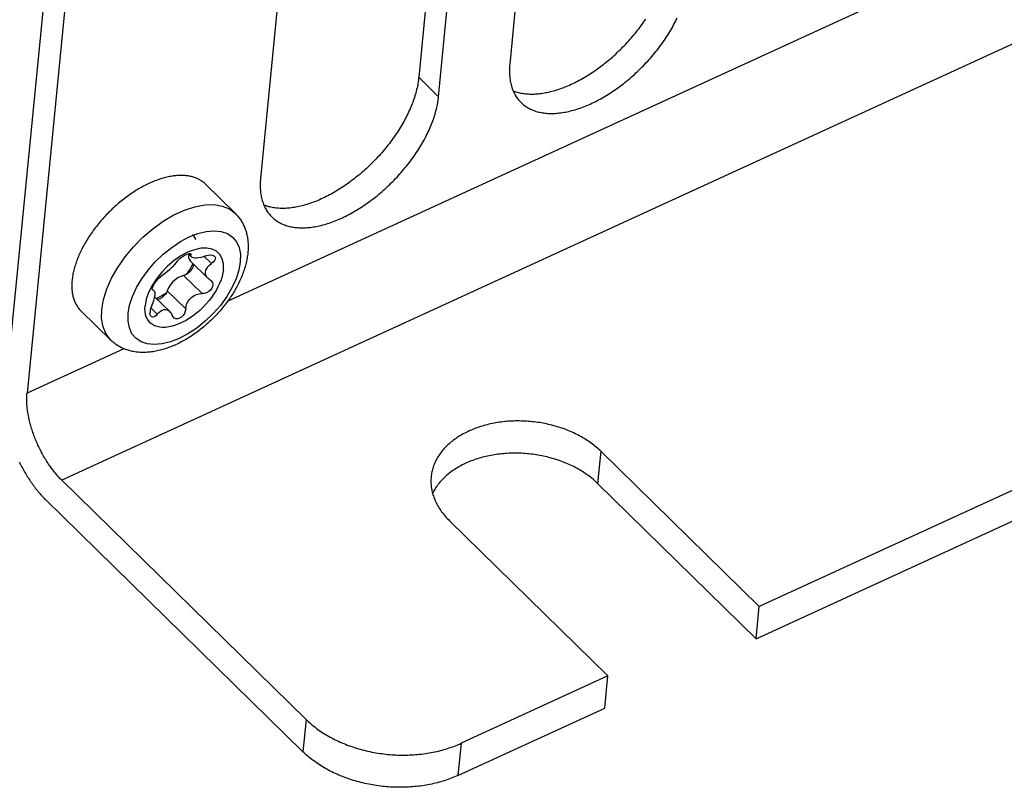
# Model space of a CAD drawing. Extents: x 0 to 594, y 0 to 420.
# Tile 43 of 105: x 519.74 to 524.17, y 102.98 to 106.43. Entities that reach past the tile are written whole.
import ezdxf

# ---------------------------------------------------------------- set-up
doc = ezdxf.new("R2010")
doc.units = 0
doc.header["$LTSCALE"] = 32.67
doc.layers.get('0').update_dxf_attribs({"linetype": 'CONTINUOUS'})
doc.layers.add('ROUNDS', color=7, linetype='CONTINUOUS')

msp = doc.modelspace()

# ---------------------------------------------------------------- linework, layer by layer
at = {"color": 7, "linetype": 'CONTINUOUS'}
for p, q in [((522.3987, 110.8737), (521.9452, 106.2342)), ((521.9891, 110.8139), (521.5356, 106.1744)), ((521.6248, 106.0871), (522.0782, 110.7265)), ((521.277, 110.3587), (520.8236, 105.7192)), ((528.1581, 106.1288), (523.0679, 103.7918)), ((523.0537, 103.6468), (528.2543, 106.0345)), ((520.7094, 105.5623), (520.5757, 105.6933)), ((520.4982, 105.3799), (520.513, 105.3654)), ((520.5001, 105.3781), (520.499, 105.3727)), ((520.5061, 105.3486), (520.5865, 105.2698)), ((520.5202, 105.3348), (520.5205, 105.3279)), ((520.5956, 105.2629), (520.6009, 105.2589)), ((520.3361, 105.2209), (520.344, 105.2132)), ((520.3398, 105.2153), (520.3376, 105.2163)), ((520.3469, 105.1867), (520.4146, 105.1204)), ((520.1494, 104.9909), (520.0157, 105.122)), ((523.0679, 103.7918), (522.3548, 104.4907)), ((523.0537, 103.6468), (522.3407, 104.3457)), ((522.3869, 103.4791), (521.6738, 104.178)), ((523.0537, 103.6468), (523.0679, 103.7918)), ((522.3727, 103.3341), (522.3869, 103.4791))]:
    msp.add_line(p, q, dxfattribs=at)
at = {"color": 9, "linetype": 'CONTINUOUS'}
for p, q in [((521.6248, 106.0871), (521.5356, 106.1744)), ((520.504, 105.3807), (520.5103, 105.3745)), ((520.5702, 105.3679), (520.6027, 105.336)), ((520.4773, 105.2818), (520.5601, 105.2006)), ((520.3367, 105.2183), (520.3398, 105.2153)), ((520.4038, 105.2131), (520.4866, 105.1319)), ((520.3302, 105.136), (520.3587, 105.1081)), ((522.3548, 104.4907), (522.3407, 104.3457))]:
    msp.add_line(p, q, dxfattribs=at)
at = {"color": 7, "linetype": 'CONTINUOUS'}
for points in [[(521.9602, 106.1139), (521.963, 106.1128), (521.9681, 106.111), (521.9732, 106.1092), (521.9785, 106.1076), (521.9838, 106.1062), (521.9893, 106.1049), (521.9948, 106.1037), (522.0004, 106.1026), (522.0061, 106.1017), (522.0119, 106.1009), (522.0178, 106.1003), (522.0237, 106.0998), (522.0297, 106.0994), (522.0358, 106.0991), (522.042, 106.099), (522.0483, 106.0991), (522.0546, 106.0992), (522.061, 106.0995), (522.0674, 106.1), (522.0739, 106.1005), (522.0805, 106.1012), (522.0871, 106.1021), (522.0938, 106.1031), (522.1006, 106.1042), (522.1074, 106.1054), (522.1142, 106.1068), (522.1211, 106.1083), (522.128, 106.1099), (522.135, 106.1117), (522.142, 106.1136), (522.1491, 106.1156), (522.1562, 106.1178), (522.1633, 106.1201), (522.1705, 106.1225), (522.1777, 106.1251), (522.1849, 106.1278), (522.1921, 106.1306), (522.1994, 106.1335), (522.2067, 106.1366), (522.214, 106.1397), (522.2213, 106.143), (522.2286, 106.1464), (522.2359, 106.15), (522.2433, 106.1536), (522.2506, 106.1574), (522.258, 106.1613), (522.2653, 106.1653), (522.2726, 106.1694), (522.28, 106.1737), (522.2873, 106.178), (522.2946, 106.1825), (522.3019, 106.187), (522.3092, 106.1917), (522.3165, 106.1965), (522.3237, 106.2013), (522.331, 106.2063), (522.3382, 106.2114), (522.3454, 106.2166), (522.3525, 106.2218), (522.3596, 106.2272), (522.3667, 106.2326), (522.3738, 106.2382), (522.3808, 106.2438), (522.3877, 106.2496), (522.3947, 106.2554), (522.4015, 106.2613), (522.4084, 106.2672), (522.4151, 106.2733), (522.4219, 106.2794), (522.4285, 106.2856), (522.4351, 106.2919), (522.4417, 106.2983), (522.4482, 106.3047), (522.4546, 106.3112), (522.461, 106.3177), (522.4673, 106.3243), (522.4735, 106.331), (522.4796, 106.3377), (522.4857, 106.3445), (522.4917, 106.3514), (522.4976, 106.3583), (522.5035, 106.3652), (522.5092, 106.3722), (522.5149, 106.3792), (522.5205, 106.3863), (522.526, 106.3934), (522.5314, 106.4006), (522.5367, 106.4078), (522.5419, 106.415), (522.5471, 106.4223), (522.5521, 106.4295), (522.557, 106.4368)], [(521.9958, 106.061), (521.9994, 106.0577), (522.0033, 106.0542), (522.0073, 106.0509), (522.0114, 106.0477), (522.0157, 106.0446), (522.0201, 106.0416), (522.0246, 106.0388), (522.0292, 106.0361), (522.0339, 106.0336), (522.0387, 106.0312), (522.0437, 106.0289), (522.0487, 106.0268), (522.0539, 106.0248), (522.0591, 106.0229), (522.0645, 106.0212), (522.0699, 106.0196), (522.0755, 106.0182), (522.0811, 106.0169), (522.0869, 106.0158), (522.0927, 106.0147), (522.0986, 106.0139), (522.1046, 106.0132), (522.1107, 106.0126), (522.1169, 106.0121), (522.1232, 106.0118), (522.1295, 106.0117), (522.1359, 106.0117), (522.1424, 106.0118), (522.149, 106.0121), (522.1556, 106.0125), (522.1623, 106.0131), (522.1691, 106.0138), (522.1759, 106.0147), (522.1828, 106.0157), (522.1897, 106.0168), (522.1967, 106.0181), (522.2038, 106.0195), (522.2109, 106.0211), (522.218, 106.0228), (522.2252, 106.0246), (522.2325, 106.0266), (522.2398, 106.0287), (522.2471, 106.031), (522.2544, 106.0334), (522.2618, 106.0359), (522.2692, 106.0386), (522.2767, 106.0414), (522.2841, 106.0444), (522.2916, 106.0474), (522.2991, 106.0506), (522.3066, 106.054), (522.3142, 106.0574), (522.3217, 106.061), (522.3293, 106.0647), (522.3368, 106.0686), (522.3444, 106.0725), (522.352, 106.0766), (522.3595, 106.0808), (522.3671, 106.0851), (522.3746, 106.0896), (522.3822, 106.0941), (522.3897, 106.0988), (522.3972, 106.1036), (522.4047, 106.1085), (522.4122, 106.1135), (522.4196, 106.1186), (522.4271, 106.1238), (522.4345, 106.1292), (522.4418, 106.1346), (522.4491, 106.1401), (522.4564, 106.1457), (522.4637, 106.1515), (522.4709, 106.1573), (522.4781, 106.1632), (522.4852, 106.1692), (522.4923, 106.1753), (522.4993, 106.1815), (522.5062, 106.1877), (522.5132, 106.1941), (522.52, 106.2005), (522.5268, 106.207), (522.5335, 106.2135), (522.5402, 106.2202), (522.5468, 106.2269), (522.5533, 106.2337), (522.5597, 106.2405), (522.5661, 106.2474), (522.5724, 106.2544), (522.5786, 106.2614), (522.5847, 106.2685), (522.5908, 106.2756), (522.5967, 106.2828), (522.6026, 106.2901), (522.6084, 106.2973), (522.614, 106.3047), (522.6196, 106.312), (522.6251, 106.3194), (522.6305, 106.3269), (522.6358, 106.3343), (522.641, 106.3418), (522.6461, 106.3494), (522.6511, 106.3569), (522.6559, 106.3645), (522.6607, 106.3721), (522.6654, 106.3797), (522.6699, 106.3873), (522.6743, 106.3949), (522.6786, 106.4025), (522.6828, 106.4102), (522.6869, 106.4178), (522.6908, 106.4255), (522.6946, 106.4331), (522.6984, 106.4408)], [(521.9452, 106.2342), (521.9446, 106.2274), (521.9442, 106.2207), (521.9439, 106.2141), (521.9437, 106.2075), (521.9437, 106.201), (521.9438, 106.1946), (521.9441, 106.1882), (521.9445, 106.1819), (521.945, 106.1758), (521.9457, 106.1697), (521.9465, 106.1637), (521.9475, 106.1577), (521.9486, 106.1519), (521.9498, 106.1462), (521.9512, 106.1406), (521.9527, 106.135), (521.9544, 106.1296), (521.9562, 106.1242), (521.9582, 106.119), (521.9602, 106.1139), (521.9625, 106.1089), (521.9648, 106.104), (521.9673, 106.0992), (521.9699, 106.0945), (521.9727, 106.0899), (521.9756, 106.0855), (521.9786, 106.0811), (521.9817, 106.0769), (521.985, 106.0728), (521.9884, 106.0689), (521.9919, 106.065), (521.9958, 106.061)], [(521.5356, 106.1744), (521.5349, 106.1677), (521.5341, 106.161), (521.5331, 106.1542), (521.532, 106.1474), (521.5307, 106.1405), (521.5293, 106.1335), (521.5278, 106.1265), (521.5261, 106.1195), (521.5244, 106.1124), (521.5224, 106.1052), (521.5204, 106.0981), (521.5182, 106.0908), (521.5159, 106.0836), (521.5135, 106.0763), (521.5109, 106.069), (521.5083, 106.0617), (521.5054, 106.0544), (521.5025, 106.047), (521.4994, 106.0396), (521.4963, 106.0322), (521.493, 106.0248), (521.4895, 106.0173), (521.486, 106.0099), (521.4823, 106.0024), (521.4786, 105.995), (521.4747, 105.9875), (521.4707, 105.9801), (521.4665, 105.9726), (521.4623, 105.9652), (521.458, 105.9577), (521.4535, 105.9503), (521.449, 105.9429), (521.4443, 105.9355), (521.4395, 105.9281), (521.4347, 105.9208), (521.4297, 105.9134), (521.4246, 105.9061), (521.4194, 105.8988), (521.4142, 105.8916), (521.4088, 105.8844), (521.4034, 105.8772), (521.3978, 105.8701), (521.3922, 105.863), (521.3865, 105.8559), (521.3807, 105.8489), (521.3748, 105.8419), (521.3689, 105.835), (521.3628, 105.8281), (521.3567, 105.8213), (521.3505, 105.8146), (521.3442, 105.8079), (521.3379, 105.8013), (521.3315, 105.7947), (521.325, 105.7882), (521.3185, 105.7818), (521.3119, 105.7754), (521.3053, 105.7691), (521.2985, 105.7629), (521.2918, 105.7568), (521.285, 105.7507), (521.2781, 105.7447), (521.2712, 105.7388), (521.2642, 105.733), (521.2572, 105.7273), (521.2501, 105.7217), (521.2431, 105.7161), (521.2359, 105.7107), (521.2288, 105.7053), (521.2216, 105.7), (521.2144, 105.6949), (521.2071, 105.6898), (521.1999, 105.6848), (521.1926, 105.68), (521.1853, 105.6752), (521.1779, 105.6706), (521.1706, 105.666), (521.1632, 105.6616), (521.1559, 105.6573), (521.1485, 105.653), (521.1411, 105.6489), (521.1337, 105.645), (521.1264, 105.6411), (521.119, 105.6373), (521.1116, 105.6337), (521.1043, 105.6302), (521.0969, 105.6268), (521.0896, 105.6235), (521.0823, 105.6204), (521.075, 105.6174), (521.0677, 105.6145), (521.0604, 105.6117), (521.0532, 105.6091), (521.046, 105.6066), (521.0388, 105.6042), (521.0316, 105.6019), (521.0245, 105.5998), (521.0175, 105.5978), (521.0104, 105.596), (521.0034, 105.5942), (520.9965, 105.5926), (520.9896, 105.5912), (520.9827, 105.5899), (520.9759, 105.5887), (520.9692, 105.5876), (520.9625, 105.5867), (520.9559, 105.5859), (520.9493, 105.5853), (520.9428, 105.5848), (520.9363, 105.5844), (520.9299, 105.5842), (520.9236, 105.5841), (520.9174, 105.5841), (520.9112, 105.5843), (520.9051, 105.5846), (520.8991, 105.585), (520.8932, 105.5856), (520.8873, 105.5863), (520.8816, 105.5872), (520.8759, 105.5882), (520.8703, 105.5893), (520.8648, 105.5906), (520.8594, 105.592), (520.854, 105.5935), (520.8488, 105.5951), (520.8437, 105.5969), (520.8386, 105.5989), (520.8386, 105.5989)], [(520.8742, 105.5461), (520.8777, 105.5427), (520.8816, 105.5392), (520.8856, 105.5359), (520.8898, 105.5327), (520.8941, 105.5296), (520.8984, 105.5267), (520.9029, 105.5238), (520.9075, 105.5212), (520.9123, 105.5186), (520.9171, 105.5162), (520.922, 105.5139), (520.9271, 105.5118), (520.9322, 105.5098), (520.9375, 105.5079), (520.9428, 105.5062), (520.9483, 105.5047), (520.9538, 105.5032), (520.9595, 105.5019), (520.9652, 105.5008), (520.9711, 105.4998), (520.977, 105.4989), (520.983, 105.4982), (520.9891, 105.4976), (520.9953, 105.4972), (521.0015, 105.4969), (521.0079, 105.4967), (521.0143, 105.4967), (521.0208, 105.4968), (521.0273, 105.4971), (521.034, 105.4976), (521.0407, 105.4981), (521.0474, 105.4988), (521.0543, 105.4997), (521.0611, 105.5007), (521.0681, 105.5018), (521.0751, 105.5031), (521.0821, 105.5045), (521.0892, 105.5061), (521.0964, 105.5078), (521.1036, 105.5097), (521.1108, 105.5116), (521.1181, 105.5138), (521.1254, 105.516), (521.1328, 105.5184), (521.1402, 105.521), (521.1476, 105.5236), (521.155, 105.5264), (521.1625, 105.5294), (521.17, 105.5324), (521.1775, 105.5356), (521.185, 105.539), (521.1925, 105.5424), (521.2001, 105.546), (521.2076, 105.5497), (521.2152, 105.5536), (521.2227, 105.5575), (521.2303, 105.5616), (521.2379, 105.5658), (521.2454, 105.5702), (521.253, 105.5746), (521.2605, 105.5792), (521.2681, 105.5838), (521.2756, 105.5886), (521.2831, 105.5935), (521.2905, 105.5985), (521.298, 105.6036), (521.3054, 105.6089), (521.3128, 105.6142), (521.3202, 105.6196), (521.3275, 105.6251), (521.3348, 105.6308), (521.342, 105.6365), (521.3492, 105.6423), (521.3564, 105.6482), (521.3635, 105.6542), (521.3706, 105.6603), (521.3776, 105.6665), (521.3846, 105.6727), (521.3915, 105.6791), (521.3984, 105.6855), (521.4051, 105.692), (521.4119, 105.6986), (521.4185, 105.7052), (521.4251, 105.7119), (521.4316, 105.7187), (521.4381, 105.7255), (521.4444, 105.7325), (521.4507, 105.7394), (521.4569, 105.7464), (521.4631, 105.7535), (521.4691, 105.7607), (521.4751, 105.7679), (521.4809, 105.7751), (521.4867, 105.7824), (521.4924, 105.7897), (521.498, 105.797), (521.5035, 105.8044), (521.5089, 105.8119), (521.5142, 105.8193), (521.5194, 105.8268), (521.5244, 105.8344), (521.5294, 105.8419), (521.5343, 105.8495), (521.539, 105.8571), (521.5437, 105.8647), (521.5482, 105.8723), (521.5527, 105.8799), (521.557, 105.8876), (521.5612, 105.8952), (521.5652, 105.9029), (521.5692, 105.9105), (521.573, 105.9181), (521.5767, 105.9258), (521.5803, 105.9334), (521.5837, 105.941), (521.5871, 105.9486), (521.5902, 105.9562), (521.5933, 105.9638), (521.5963, 105.9713), (521.5991, 105.9789), (521.6017, 105.9864), (521.6043, 105.9938), (521.6067, 106.0013), (521.6089, 106.0087), (521.6111, 106.016), (521.6131, 106.0234), (521.6149, 106.0306), (521.6166, 106.0379), (521.6182, 106.0451), (521.6197, 106.0522), (521.621, 106.0593), (521.6221, 106.0663), (521.6231, 106.0733), (521.624, 106.0802), (521.6248, 106.0871)], [(520.5757, 105.6933), (520.5742, 105.6948), (520.571, 105.6977), (520.5678, 105.7004), (520.5644, 105.7031), (520.561, 105.7056), (520.5575, 105.7081), (520.5538, 105.7104), (520.5501, 105.7126), (520.5463, 105.7147), (520.5424, 105.7167), (520.5384, 105.7186), (520.5343, 105.7204), (520.5301, 105.722), (520.5258, 105.7235), (520.5215, 105.725), (520.5171, 105.7263), (520.5125, 105.7274), (520.508, 105.7285), (520.5033, 105.7295), (520.4985, 105.7303), (520.4937, 105.731), (520.4888, 105.7316), (520.4839, 105.7321), (520.4788, 105.7324), (520.4737, 105.7327), (520.4686, 105.7328), (520.4633, 105.7328), (520.458, 105.7327), (520.4527, 105.7324), (520.4473, 105.7321), (520.4418, 105.7316), (520.4363, 105.731), (520.4307, 105.7303), (520.4251, 105.7294), (520.4194, 105.7285), (520.4137, 105.7274), (520.408, 105.7262), (520.4022, 105.7249), (520.3963, 105.7235), (520.3905, 105.722), (520.3846, 105.7203), (520.3786, 105.7185), (520.3727, 105.7167), (520.3667, 105.7147), (520.3606, 105.7126), (520.3546, 105.7103), (520.3485, 105.708), (520.3424, 105.7056), (520.3363, 105.703), (520.3302, 105.7004), (520.3241, 105.6976), (520.3179, 105.6947), (520.3118, 105.6918), (520.3056, 105.6887), (520.2995, 105.6855), (520.2933, 105.6822), (520.2871, 105.6788), (520.281, 105.6753), (520.2748, 105.6717), (520.2687, 105.6681), (520.2625, 105.6643), (520.2564, 105.6604), (520.2503, 105.6564), (520.2442, 105.6524), (520.2381, 105.6482), (520.2321, 105.644), (520.2261, 105.6397), (520.2201, 105.6353), (520.2141, 105.6308), (520.2081, 105.6262), (520.2022, 105.6216), (520.1963, 105.6168), (520.1905, 105.612), (520.1847, 105.6072), (520.1789, 105.6022), (520.1732, 105.5972), (520.1675, 105.5921), (520.1619, 105.5869), (520.1563, 105.5817), (520.1508, 105.5764), (520.1453, 105.571), (520.1399, 105.5656), (520.1345, 105.5602), (520.1292, 105.5546), (520.124, 105.549), (520.1188, 105.5434), (520.1137, 105.5377), (520.1087, 105.532), (520.1037, 105.5262), (520.0988, 105.5204), (520.0939, 105.5145), (520.0892, 105.5086), (520.0845, 105.5027), (520.0799, 105.4967), (520.0753, 105.4907), (520.0709, 105.4847), (520.0665, 105.4786), (520.0622, 105.4725), (520.058, 105.4664), (520.0539, 105.4603), (520.0499, 105.4541), (520.046, 105.4479), (520.0421, 105.4417), (520.0384, 105.4355), (520.0347, 105.4293), (520.0312, 105.4231), (520.0277, 105.4169), (520.0244, 105.4107), (520.0211, 105.4044), (520.018, 105.3982), (520.0149, 105.392), (520.0119, 105.3858), (520.0091, 105.3796), (520.0063, 105.3734), (520.0037, 105.3672), (520.0012, 105.361), (519.9987, 105.3548), (519.9964, 105.3487), (519.9942, 105.3426), (519.9921, 105.3365), (519.9901, 105.3304), (519.9883, 105.3244), (519.9865, 105.3184), (519.9849, 105.3124), (519.9833, 105.3065), (519.9819, 105.3006), (519.9806, 105.2947), (519.9794, 105.2889), (519.9784, 105.2831), (519.9774, 105.2774), (519.9766, 105.2717), (519.9759, 105.2661), (519.9753, 105.2605)], [(520.8236, 105.7192), (520.823, 105.7124), (520.8225, 105.7057), (520.8222, 105.6991), (520.8221, 105.6925), (520.822, 105.686), (520.8221, 105.6796), (520.8224, 105.6732), (520.8228, 105.667), (520.8233, 105.6608), (520.824, 105.6547), (520.8249, 105.6487), (520.8258, 105.6428), (520.8269, 105.6369), (520.8282, 105.6312), (520.8296, 105.6256), (520.8311, 105.62), (520.8328, 105.6146), (520.8346, 105.6093), (520.8365, 105.604), (520.8386, 105.5989), (520.8408, 105.5939), (520.8432, 105.589), (520.8456, 105.5842), (520.8483, 105.5795), (520.851, 105.5749), (520.8539, 105.5705), (520.8569, 105.5662), (520.8601, 105.5619), (520.8634, 105.5578), (520.8668, 105.5539), (520.8703, 105.55), (520.8742, 105.5461)], [(520.7094, 105.5623), (520.7127, 105.559), (520.7159, 105.5556), (520.719, 105.5521), (520.722, 105.5486), (520.725, 105.545), (520.7278, 105.5412), (520.7306, 105.5375), (520.7333, 105.5336), (520.7359, 105.5296), (520.7384, 105.5255), (520.7408, 105.5214), (520.7431, 105.5172), (520.7453, 105.5129), (520.7475, 105.5085), (520.7495, 105.504), (520.7515, 105.4994), (520.7533, 105.4948), (520.755, 105.49), (520.7567, 105.4852), (520.7582, 105.4803), (520.7597, 105.4753), (520.761, 105.4702), (520.7622, 105.465), (520.7633, 105.4597), (520.7643, 105.4544), (520.7652, 105.4489), (520.7659, 105.4434), (520.7665, 105.4378), (520.767, 105.4321), (520.7674, 105.4264), (520.7677, 105.4205), (520.7678, 105.4146), (520.7678, 105.4087), (520.7676, 105.4026), (520.7673, 105.3965), (520.7669, 105.3904), (520.7664, 105.3842)], [(520.5172, 105.4671), (520.5208, 105.4632), (520.5315, 105.4456), (520.5317, 105.4447)], [(520.7664, 105.3842), (520.7657, 105.378), (520.7649, 105.3717), (520.764, 105.3654), (520.7629, 105.359), (520.7617, 105.3526), (520.7604, 105.3462), (520.7589, 105.3398), (520.7573, 105.3333), (520.7556, 105.3268), (520.7538, 105.3204), (520.7518, 105.3139), (520.7497, 105.3074), (520.7475, 105.3009), (520.7452, 105.2945), (520.7428, 105.288), (520.7402, 105.2816), (520.7376, 105.2751), (520.7348, 105.2687), (520.732, 105.2623), (520.729, 105.2559), (520.726, 105.2496), (520.7228, 105.2432), (520.7196, 105.2369), (520.7162, 105.2306), (520.7128, 105.2244), (520.7092, 105.2181), (520.7056, 105.2119), (520.7019, 105.2058), (520.6981, 105.1996), (520.6942, 105.1935), (520.6902, 105.1875), (520.6862, 105.1814), (520.682, 105.1754), (520.6778, 105.1695), (520.6735, 105.1636), (520.6691, 105.1577), (520.6647, 105.1519), (520.6602, 105.1461), (520.6556, 105.1404), (520.6509, 105.1347), (520.6462, 105.1291), (520.6414, 105.1235), (520.6366, 105.1179), (520.6316, 105.1125), (520.6266, 105.107), (520.6216, 105.1017), (520.6165, 105.0964), (520.6113, 105.0911), (520.6061, 105.0859), (520.6008, 105.0808), (520.5954, 105.0757), (520.59, 105.0707), (520.5846, 105.0658), (520.5791, 105.0609), (520.5735, 105.0561), (520.5679, 105.0513), (520.5623, 105.0467), (520.5566, 105.0421), (520.5508, 105.0375), (520.5451, 105.0331), (520.5392, 105.0287), (520.5334, 105.0244), (520.5275, 105.0202), (520.5215, 105.0161), (520.5155, 105.012), (520.5095, 105.0081), (520.5035, 105.0042), (520.4974, 105.0004), (520.4912, 104.9967), (520.4851, 104.9931), (520.4789, 104.9895), (520.4727, 104.9861), (520.4665, 104.9828), (520.4602, 104.9795), (520.454, 104.9764), (520.4477, 104.9734), (520.4414, 104.9704), (520.435, 104.9676), (520.4287, 104.9649), (520.4223, 104.9623), (520.4159, 104.9598), (520.4095, 104.9574), (520.4032, 104.9551), (520.3968, 104.9529), (520.3904, 104.9509), (520.384, 104.949), (520.3776, 104.9472), (520.3713, 104.9455), (520.3649, 104.9439), (520.3586, 104.9425), (520.3523, 104.9412), (520.346, 104.9401), (520.3397, 104.939), (520.3335, 104.9381), (520.3273, 104.9374), (520.3212, 104.9367), (520.3151, 104.9362), (520.3091, 104.9359), (520.3031, 104.9356), (520.2972, 104.9355), (520.2914, 104.9356), (520.2856, 104.9357), (520.2799, 104.936), (520.2743, 104.9364), (520.2687, 104.9369), (520.2633, 104.9376), (520.2579, 104.9383), (520.2525, 104.9392), (520.2473, 104.9402), (520.2421, 104.9413), (520.2371, 104.9425), (520.2321, 104.9439), (520.2272, 104.9453), (520.2223, 104.9468), (520.2176, 104.9485), (520.2129, 104.9502), (520.2083, 104.9521), (520.2038, 104.954), (520.1994, 104.9561), (520.1951, 104.9582), (520.1908, 104.9604), (520.1867, 104.9628), (520.1826, 104.9652), (520.1786, 104.9677), (520.1747, 104.9703), (520.1708, 104.973), (520.1671, 104.9757), (520.1634, 104.9786), (520.1598, 104.9816), (520.1562, 104.9846), (520.1528, 104.9877), (520.1494, 104.9909)], [(520.6562, 105.308), (520.6562, 105.3345), (520.6509, 105.3577), (520.6404, 105.3769), (520.625, 105.3916), (520.6052, 105.4013), (520.5814, 105.4057), (520.5546, 105.4046), (520.5256, 105.3981), (520.4953, 105.3865), (520.4646, 105.37), (520.4343, 105.3493), (520.4054, 105.3248), (520.3787, 105.2974), (520.355, 105.2677), (520.3353, 105.2371), (520.3198, 105.2059), (520.3091, 105.1752), (520.3037, 105.1462)], [(520.4488, 105.3463), (520.4548, 105.3531), (520.4623, 105.36), (520.4706, 105.3663), (520.4795, 105.372), (520.4882, 105.3765), (520.496, 105.3795), (520.5025, 105.3808), (520.5072, 105.3804), (520.5092, 105.3793)], [(520.5092, 105.3793), (520.5099, 105.3783), (520.5103, 105.3745)], [(520.4488, 105.3463), (520.4428, 105.3387), (520.4361, 105.3309), (520.4287, 105.3229), (520.4214, 105.3154), (520.4135, 105.3078), (520.4053, 105.3005), (520.3973, 105.2937), (520.3896, 105.2875), (520.3822, 105.2821), (520.3753, 105.2776)], [(520.5185, 105.3364), (520.5061, 105.3125), (520.4882, 105.2859)], [(520.499, 105.3727), (520.4992, 105.3631), (520.5016, 105.3549), (520.5061, 105.3486)], [(520.513, 105.3654), (520.5123, 105.3661), (520.5104, 105.3699), (520.5103, 105.3745)], [(520.5767, 105.3701), (520.5652, 105.3662), (520.5545, 105.3633), (520.5447, 105.3614), (520.5357, 105.3604), (520.5279, 105.3604), (520.5212, 105.3613), (520.516, 105.3633), (520.513, 105.3654)], [(520.5761, 105.2971), (520.578, 105.3057), (520.5814, 105.3134), (520.5864, 105.3209), (520.5937, 105.3287), (520.6027, 105.336)], [(520.5767, 105.3701), (520.5878, 105.3733), (520.5982, 105.3745), (520.6069, 105.3737), (520.6134, 105.3713), (520.6166, 105.369)], [(520.6196, 105.3563), (520.6164, 105.3495), (520.6107, 105.3426), (520.6027, 105.336)], [(520.6166, 105.369), (520.618, 105.3673), (520.6201, 105.3622), (520.6196, 105.3563)], [(520.6562, 105.308), (520.6541, 105.2934), (520.6506, 105.2782), (520.6457, 105.2627), (520.6395, 105.2468), (520.632, 105.2308), (520.6233, 105.2148), (520.6134, 105.1988), (520.6024, 105.1831), (520.5905, 105.1677), (520.5776, 105.1529), (520.564, 105.1386), (520.5497, 105.125), (520.5349, 105.1122), (520.5196, 105.1004), (520.5039, 105.0896), (520.4881, 105.0799), (520.4723, 105.0714), (520.4564, 105.0641), (520.4408, 105.0582), (520.4255, 105.0536), (520.4106, 105.0504), (520.3963, 105.0486), (520.3827, 105.0483), (520.3698, 105.0494), (520.3578, 105.052), (520.3468, 105.0559), (520.3369, 105.0612), (520.3282, 105.0679), (520.3206, 105.0758), (520.3144, 105.085), (520.3094, 105.0953), (520.3059, 105.1067), (520.3037, 105.119), (520.303, 105.1322), (520.3037, 105.1462)], [(520.5149, 105.3116), (520.5092, 105.3032), (520.502, 105.2955), (520.4939, 105.2891), (520.4855, 105.2844), (520.4773, 105.2818)], [(520.5205, 105.3279), (520.5196, 105.3227), (520.5177, 105.3172), (520.5149, 105.3116)], [(520.5864, 105.2698), (520.5821, 105.2749), (520.5784, 105.2814), (520.5764, 105.2886), (520.5761, 105.2971)], [(519.9753, 105.2605), (519.9748, 105.255), (519.9744, 105.2495), (519.9742, 105.2441), (519.974, 105.2387), (519.974, 105.2334), (519.9741, 105.2282), (519.9743, 105.223), (519.9747, 105.218), (519.9752, 105.2129), (519.9757, 105.208), (519.9764, 105.2031), (519.9772, 105.1983), (519.9782, 105.1936), (519.9792, 105.1889), (519.9804, 105.1843), (519.9816, 105.1799), (519.983, 105.1755), (519.9845, 105.1711), (519.9862, 105.1669), (519.9879, 105.1628), (519.9897, 105.1587), (519.9917, 105.1548), (519.9938, 105.1509), (519.996, 105.1471), (519.9983, 105.1434), (520.0007, 105.1398), (520.0032, 105.1364), (520.0058, 105.133), (520.0085, 105.1297), (520.0113, 105.1265), (520.0143, 105.1234), (520.0157, 105.122)], [(520.337, 105.2266), (520.3397, 105.2338), (520.3438, 105.2419), (520.3491, 105.2503), (520.3553, 105.2587), (520.3621, 105.2665), (520.3689, 105.2729), (520.3753, 105.2776)], [(520.4773, 105.2818), (520.4647, 105.2779), (520.4518, 105.2713), (520.4392, 105.2623), (520.4275, 105.2514), (520.4174, 105.2391), (520.4093, 105.2261), (520.4038, 105.2131)], [(520.5956, 105.2629), (520.5879, 105.2684), (520.5864, 105.2698)], [(520.6009, 105.2589), (520.6023, 105.2573), (520.6067, 105.2501), (520.6084, 105.2418)], [(520.3376, 105.2163), (520.337, 105.2169), (520.3361, 105.2208), (520.337, 105.2266)], [(520.3398, 105.2153), (520.3434, 105.2138), (520.344, 105.2132)], [(520.344, 105.2132), (520.346, 105.2105), (520.3474, 105.206), (520.3481, 105.2002), (520.3478, 105.1923)], [(520.4038, 105.2131), (520.4, 105.2046), (520.3944, 105.1962), (520.3874, 105.1885), (520.3793, 105.182), (520.3709, 105.1771)], [(520.6084, 105.2418), (520.6074, 105.233), (520.6038, 105.2244), (520.5979, 105.2165), (520.5901, 105.2097), (520.5807, 105.2045), (520.5705, 105.2014), (520.5601, 105.2006)], [(520.3327, 105.1422), (520.3388, 105.1569), (520.3432, 105.1702), (520.3461, 105.1814), (520.3478, 105.1923)], [(520.398, 105.2016), (520.3796, 105.1902), (520.3549, 105.1789)], [(520.3709, 105.1771), (520.3626, 105.1743), (520.3598, 105.1741)], [(520.4866, 105.1319), (520.4885, 105.1443), (520.4924, 105.156), (520.4981, 105.1667), (520.5052, 105.1762), (520.514, 105.1847), (520.5242, 105.1917), (520.5353, 105.1968), (520.5473, 105.1999), (520.5601, 105.2006)], [(520.3327, 105.1422), (520.3297, 105.1347), (520.3275, 105.1271), (520.3261, 105.1194), (520.3258, 105.112)], [(520.3587, 105.1081), (520.3655, 105.1156), (520.3726, 105.1215), (520.3801, 105.1258), (520.388, 105.1285), (520.3961, 105.129), (520.4043, 105.1272), (520.4122, 105.1226), (520.4144, 105.1205)], [(520.4144, 105.1205), (520.4193, 105.1148), (520.4251, 105.1037)], [(520.4866, 105.1319), (520.4847, 105.1211), (520.4806, 105.1109), (520.4748, 105.102), (520.4675, 105.0947), (520.4594, 105.0898), (520.4509, 105.0874), (520.4428, 105.0877), (520.4355, 105.0906), (520.4315, 105.0938)], [(520.3309, 105.0973), (520.3296, 105.0989), (520.3269, 105.1046), (520.3258, 105.112)], [(520.3587, 105.1081), (520.3518, 105.1008), (520.3449, 105.0962), (520.3387, 105.0945), (520.3337, 105.0954), (520.3309, 105.0973)], [(520.4315, 105.0938), (520.4294, 105.096), (520.4251, 105.1037)], [(522.3548, 104.4907), (522.3499, 104.4955), (522.3447, 104.5002), (522.3395, 104.5049), (522.3341, 104.5095), (522.3286, 104.514), (522.323, 104.5185), (522.3173, 104.5229), (522.3114, 104.5273), (522.3055, 104.5315), (522.2994, 104.5357), (522.2932, 104.5398), (522.287, 104.5438), (522.2806, 104.5478), (522.2741, 104.5517), (522.2675, 104.5554), (522.2608, 104.5591), (522.254, 104.5628), (522.2472, 104.5663), (522.2402, 104.5697), (522.2332, 104.5731), (522.226, 104.5763), (522.2188, 104.5795), (522.2116, 104.5826), (522.2042, 104.5856), (522.1968, 104.5884), (522.1893, 104.5912), (522.1817, 104.5939), (522.1741, 104.5965), (522.1664, 104.599), (522.1586, 104.6014), (522.1508, 104.6037), (522.143, 104.6059), (522.135, 104.608), (522.1271, 104.6099), (522.1191, 104.6118), (522.1111, 104.6136), (522.103, 104.6152), (522.0949, 104.6168), (522.0868, 104.6182), (522.0786, 104.6196), (522.0704, 104.6208), (522.0622, 104.6219), (522.054, 104.6229), (522.0457, 104.6239), (522.0375, 104.6246), (522.0292, 104.6253), (522.0209, 104.6259), (522.0127, 104.6264), (522.0044, 104.6267), (521.9961, 104.6269), (521.9879, 104.6271), (521.9796, 104.6271), (521.9714, 104.627), (521.9632, 104.6268), (521.9549, 104.6265), (521.9468, 104.626), (521.9386, 104.6255), (521.9305, 104.6248), (521.9224, 104.6241), (521.9143, 104.6232), (521.9063, 104.6222), (521.8983, 104.6211), (521.8904, 104.6199), (521.8825, 104.6186), (521.8747, 104.6172), (521.8669, 104.6157), (521.8592, 104.614), (521.8515, 104.6123), (521.8439, 104.6104), (521.8364, 104.6085), (521.8289, 104.6064), (521.8215, 104.6043), (521.8142, 104.602), (521.8069, 104.5996), (521.7997, 104.5972), (521.7926, 104.5946), (521.7856, 104.5919), (521.7787, 104.5892), (521.7719, 104.5863), (521.7651, 104.5834), (521.7585, 104.5803), (521.7519, 104.5772), (521.7455, 104.5739), (521.7392, 104.5706), (521.7329, 104.5672), (521.7268, 104.5637), (521.7208, 104.5601), (521.7149, 104.5564), (521.7091, 104.5526), (521.7034, 104.5488), (521.6978, 104.5449), (521.6924, 104.5409), (521.687, 104.5368), (521.6819, 104.5326), (521.6768, 104.5284), (521.6718, 104.5241), (521.667, 104.5197), (521.6624, 104.5152), (521.6578, 104.5107), (521.6534, 104.5061), (521.6491, 104.5014), (521.645, 104.4967), (521.641, 104.4919), (521.6372, 104.4871), (521.6335, 104.4822), (521.6299, 104.4772), (521.6265, 104.4722), (521.6232, 104.4671), (521.6201, 104.462), (521.6171, 104.4569), (521.6143, 104.4517), (521.6117, 104.4464), (521.6092, 104.4411), (521.6068, 104.4358), (521.6046, 104.4304), (521.6026, 104.425), (521.6007, 104.4195), (521.5989, 104.414), (521.5974, 104.4085), (521.596, 104.403), (521.5947, 104.3974), (521.5936, 104.3918), (521.5927, 104.3862), (521.5919, 104.3806), (521.5914, 104.3757)], [(522.3407, 104.3457), (522.3357, 104.3505), (522.3306, 104.3552), (522.3253, 104.3599), (522.3199, 104.3645), (522.3145, 104.3691), (522.3088, 104.3735), (522.3031, 104.3779), (522.2973, 104.3823), (522.2913, 104.3865), (522.2853, 104.3907), (522.2791, 104.3948), (522.2728, 104.3988), (522.2664, 104.4028), (522.2599, 104.4067), (522.2533, 104.4105), (522.2466, 104.4142), (522.2399, 104.4178), (522.233, 104.4213), (522.226, 104.4247), (522.219, 104.4281), (522.2119, 104.4314), (522.2047, 104.4345), (522.1974, 104.4376), (522.19, 104.4406), (522.1826, 104.4435), (522.1751, 104.4463), (522.1675, 104.4489), (522.1599, 104.4515), (522.1522, 104.454), (522.1444, 104.4564), (522.1366, 104.4587), (522.1288, 104.4609), (522.1209, 104.463), (522.1129, 104.465), (522.1049, 104.4668), (522.0969, 104.4686), (522.0888, 104.4703), (522.0807, 104.4718), (522.0726, 104.4733), (522.0644, 104.4746), (522.0562, 104.4758), (522.048, 104.477), (522.0398, 104.478), (522.0315, 104.4789), (522.0233, 104.4797), (522.015, 104.4803), (522.0068, 104.4809), (521.9985, 104.4814), (521.9902, 104.4817), (521.982, 104.482), (521.9737, 104.4821), (521.9654, 104.4821), (521.9572, 104.482), (521.949, 104.4818), (521.9408, 104.4815), (521.9326, 104.481), (521.9244, 104.4805), (521.9163, 104.4798), (521.9082, 104.4791), (521.9002, 104.4782), (521.8922, 104.4772), (521.8842, 104.4761), (521.8762, 104.4749), (521.8684, 104.4736), (521.8605, 104.4722), (521.8527, 104.4707), (521.845, 104.469), (521.8373, 104.4673), (521.8297, 104.4655), (521.8222, 104.4635), (521.8147, 104.4614), (521.8073, 104.4593), (521.8, 104.457), (521.7927, 104.4547), (521.7856, 104.4522), (521.7785, 104.4496), (521.7715, 104.447), (521.7645, 104.4442), (521.7577, 104.4413), (521.751, 104.4384), (521.7443, 104.4353), (521.7378, 104.4322), (521.7313, 104.429), (521.725, 104.4256), (521.7187, 104.4222), (521.7126, 104.4187), (521.7066, 104.4151), (521.7007, 104.4114), (521.6949, 104.4077), (521.6892, 104.4038), (521.6836, 104.3999), (521.6782, 104.3959), (521.6729, 104.3918), (521.6677, 104.3876), (521.6626, 104.3834), (521.6577, 104.3791), (521.6529, 104.3747), (521.6482, 104.3702), (521.6436, 104.3657), (521.6392, 104.3611), (521.635, 104.3564), (521.6308, 104.3517), (521.6268, 104.3469), (521.623, 104.3421), (521.6193, 104.3372), (521.6157, 104.3322), (521.6123, 104.3272), (521.6091, 104.3222), (521.6059, 104.317), (521.603, 104.3119), (521.6002, 104.3067), (521.5977, 104.3019)], [(521.5914, 104.3757), (521.5913, 104.3749), (521.5908, 104.3693), (521.5905, 104.3636), (521.5904, 104.3579), (521.5905, 104.3522), (521.5906, 104.3465), (521.591, 104.3408), (521.5915, 104.3351), (521.5922, 104.3294), (521.593, 104.3237), (521.594, 104.318), (521.5952, 104.3123), (521.5965, 104.3066), (521.598, 104.3009), (521.5996, 104.2952), (521.6014, 104.2896), (521.6034, 104.2839), (521.6055, 104.2783), (521.6077, 104.2727), (521.6102, 104.2671), (521.6127, 104.2616), (521.6155, 104.2561), (521.6183, 104.2506), (521.6214, 104.2451), (521.6245, 104.2397), (521.6279, 104.2343), (521.6313, 104.229), (521.635, 104.2237), (521.6387, 104.2184), (521.6426, 104.2132), (521.6467, 104.208), (521.6509, 104.2029), (521.6552, 104.1978), (521.6597, 104.1928), (521.6642, 104.1878), (521.669, 104.1829), (521.6738, 104.178)]]:
    msp.add_lwpolyline(points, dxfattribs=at)
at = {"color": 9, "linetype": 'CONTINUOUS'}
for points in [[(520.109, 105.1295), (520.1168, 105.1743), (520.1316, 105.2215), (520.153, 105.2698), (520.1806, 105.3184), (520.2138, 105.366), (520.2518, 105.4116), (520.2937, 105.4541), (520.3387, 105.4928), (520.3857, 105.5265), (520.4337, 105.5548), (520.4816, 105.5767), (520.5284, 105.592), (520.5729, 105.6003), (520.6142, 105.6013), (520.6514, 105.595), (520.6836, 105.5817), (520.7094, 105.5623)], [(520.2276, 105.1112), (520.2341, 105.1483), (520.2468, 105.1874), (520.2652, 105.2274), (520.2887, 105.2673), (520.3172, 105.3066), (520.3498, 105.3439), (520.3856, 105.3783), (520.4237, 105.4088), (520.4631, 105.4348), (520.5028, 105.4557), (520.5419, 105.4709), (520.5795, 105.4801), (520.6146, 105.4832), (520.6464, 105.4799), (520.6743, 105.4705), (520.6973, 105.455), (520.7148, 105.4341), (520.7268, 105.4081), (520.7327, 105.3774), (520.7323, 105.343)], [(520.7323, 105.343), (520.7257, 105.3059), (520.7131, 105.2668), (520.6947, 105.2267), (520.6712, 105.1869), (520.6427, 105.1476), (520.61, 105.1103), (520.5743, 105.0759), (520.5362, 105.0453), (520.4968, 105.0193), (520.4571, 104.9985), (520.418, 104.9833), (520.3804, 104.9741), (520.3453, 104.971), (520.3134, 104.9743), (520.2856, 104.9837), (520.2626, 104.9992), (520.245, 105.02), (520.2331, 105.0461), (520.2272, 105.0768), (520.2276, 105.1112)], [(520.1494, 104.9909), (520.1284, 105.0182), (520.1148, 105.0505), (520.1083, 105.0879), (520.109, 105.1295)]]:
    msp.add_lwpolyline(points, dxfattribs=at)
at = {"layer": 'ROUNDS', "color": 7, "linetype": 'CONTINUOUS'}
for p, q in [((520.9919, 118.2286), (519.6728, 104.7306)), ((521.0811, 118.1412), (519.7725, 104.752)), ((519.9295, 104.3598), (521.0282, 103.2829)), ((519.8559, 104.273), (521.0141, 103.1379)), ((522.3869, 103.4791), (521.7259, 103.1757)), ((521.7118, 103.0307), (522.3727, 103.3341))]:
    msp.add_line(p, q, dxfattribs=at)
at = {"layer": 'ROUNDS', "color": 9, "linetype": 'CONTINUOUS'}
for p, q in [((526.4397, 107.8131), (520.6758, 105.1667)), ((526.7623, 107.4969), (519.9295, 104.3598)), ((520.2084, 104.9521), (519.7725, 104.752)), ((521.0282, 103.2829), (521.0141, 103.1379)), ((521.7259, 103.1757), (521.7118, 103.0307))]:
    msp.add_line(p, q, dxfattribs=at)
at = {"layer": 'ROUNDS', "color": 7, "linetype": 'CONTINUOUS'}
for points in [[(519.9295, 104.3598), (519.9258, 104.3634), (519.9222, 104.3672), (519.9185, 104.371), (519.9149, 104.375), (519.9113, 104.379), (519.9076, 104.3831), (519.904, 104.3872), (519.9005, 104.3915), (519.8969, 104.3958), (519.8934, 104.4003), (519.8899, 104.4048), (519.8864, 104.4093), (519.883, 104.414), (519.8795, 104.4187), (519.8762, 104.4235), (519.8728, 104.4283), (519.8695, 104.4332), (519.8662, 104.4382), (519.8629, 104.4432), (519.8597, 104.4483), (519.8565, 104.4534), (519.8534, 104.4586), (519.8503, 104.4639), (519.8472, 104.4691), (519.8442, 104.4745), (519.8413, 104.4799), (519.8384, 104.4853), (519.8355, 104.4908), (519.8327, 104.4963), (519.8299, 104.5018), (519.8272, 104.5074), (519.8245, 104.513), (519.8219, 104.5186), (519.8194, 104.5242), (519.8169, 104.5299), (519.8144, 104.5356), (519.812, 104.5413), (519.8097, 104.547), (519.8074, 104.5528), (519.8052, 104.5585), (519.8031, 104.5643), (519.801, 104.57), (519.799, 104.5758), (519.7971, 104.5816), (519.7952, 104.5873), (519.7934, 104.5931), (519.7916, 104.5988), (519.7899, 104.6046), (519.7883, 104.6103), (519.7868, 104.616), (519.7853, 104.6217), (519.7839, 104.6274), (519.7826, 104.6331), (519.7813, 104.6387), (519.7801, 104.6443), (519.779, 104.6499), (519.778, 104.6555), (519.777, 104.661), (519.7761, 104.6665), (519.7753, 104.6719), (519.7745, 104.6773), (519.7739, 104.6827), (519.7733, 104.688), (519.7728, 104.6932), (519.7723, 104.6985), (519.7719, 104.7036), (519.7717, 104.7087), (519.7714, 104.7138), (519.7713, 104.7188), (519.7713, 104.7237), (519.7713, 104.7286), (519.7714, 104.7334), (519.7715, 104.7382), (519.7718, 104.7428), (519.7721, 104.7474), (519.7725, 104.752)], [(519.7372, 104.4438), (519.7403, 104.4376), (519.7434, 104.4314), (519.7466, 104.4252), (519.7498, 104.4191), (519.7531, 104.413), (519.7564, 104.4069), (519.7598, 104.4009), (519.7632, 104.395), (519.7667, 104.3891), (519.7702, 104.3833), (519.7737, 104.3775), (519.7773, 104.3718), (519.781, 104.3661), (519.7847, 104.3605), (519.7884, 104.355), (519.7921, 104.3495), (519.7959, 104.3441), (519.7997, 104.3388), (519.8036, 104.3336), (519.8075, 104.3284), (519.8114, 104.3233), (519.8153, 104.3183), (519.8193, 104.3134), (519.8233, 104.3085), (519.8273, 104.3038), (519.8314, 104.2991), (519.8354, 104.2945), (519.8395, 104.29), (519.8436, 104.2856), (519.8477, 104.2813), (519.8518, 104.2771), (519.8559, 104.273)], [(521.0282, 103.2829), (521.0337, 103.2777), (521.0392, 103.2725), (521.0449, 103.2674), (521.0507, 103.2624), (521.0566, 103.2574), (521.0627, 103.2525), (521.0689, 103.2477), (521.0752, 103.2429), (521.0816, 103.2382), (521.0881, 103.2336), (521.0947, 103.2291), (521.1015, 103.2246), (521.1083, 103.2203), (521.1153, 103.216), (521.1223, 103.2117), (521.1295, 103.2076), (521.1367, 103.2035), (521.1441, 103.1996), (521.1515, 103.1957), (521.159, 103.1919), (521.1667, 103.1882), (521.1744, 103.1846), (521.1821, 103.1811), (521.19, 103.1777), (521.198, 103.1743), (521.206, 103.1711), (521.2141, 103.168), (521.2222, 103.1649), (521.2305, 103.162), (521.2387, 103.1591), (521.2471, 103.1564), (521.2555, 103.1537), (521.264, 103.1512), (521.2725, 103.1488), (521.2811, 103.1464), (521.2897, 103.1442), (521.2984, 103.1421), (521.3071, 103.1401), (521.3159, 103.1382), (521.3246, 103.1364), (521.3335, 103.1347), (521.3423, 103.1331), (521.3512, 103.1316), (521.3601, 103.1302), (521.369, 103.129), (521.378, 103.1278), (521.3869, 103.1268), (521.3959, 103.1258), (521.4049, 103.125), (521.4139, 103.1243), (521.4229, 103.1237), (521.4319, 103.1232), (521.4409, 103.1229), (521.4499, 103.1226), (521.4589, 103.1225), (521.4679, 103.1224), (521.4769, 103.1225), (521.4858, 103.1227), (521.4948, 103.123), (521.5037, 103.1234), (521.5126, 103.124), (521.5214, 103.1246), (521.5303, 103.1253), (521.5391, 103.1262), (521.5478, 103.1272), (521.5566, 103.1283), (521.5652, 103.1295), (521.5739, 103.1308), (521.5825, 103.1322), (521.591, 103.1337), (521.5995, 103.1353), (521.6079, 103.1371), (521.6163, 103.1389), (521.6246, 103.1409), (521.6329, 103.1429), (521.6411, 103.1451), (521.6492, 103.1474), (521.6572, 103.1497), (521.6652, 103.1522), (521.6731, 103.1548), (521.6809, 103.1575), (521.6886, 103.1603), (521.6962, 103.1631), (521.7038, 103.1661), (521.7113, 103.1692), (521.7186, 103.1724), (521.7259, 103.1757)], [(521.7118, 103.0307), (521.7045, 103.0274), (521.6971, 103.0242), (521.6896, 103.0211), (521.6821, 103.0182), (521.6744, 103.0153), (521.6667, 103.0125), (521.6589, 103.0098), (521.651, 103.0072), (521.643, 103.0048), (521.635, 103.0024), (521.6269, 103.0001), (521.6187, 102.9979), (521.6105, 102.9959), (521.6021, 102.9939), (521.5938, 102.9921), (521.5853, 102.9903), (521.5768, 102.9887), (521.5683, 102.9872), (521.5597, 102.9858), (521.5511, 102.9845), (521.5424, 102.9833), (521.5337, 102.9822), (521.5249, 102.9812), (521.5161, 102.9804), (521.5073, 102.9796), (521.4984, 102.979), (521.4895, 102.9784), (521.4806, 102.978), (521.4717, 102.9777), (521.4627, 102.9775), (521.4537, 102.9775), (521.4448, 102.9775), (521.4358, 102.9776), (521.4268, 102.9779), (521.4178, 102.9783), (521.4088, 102.9787), (521.3997, 102.9793), (521.3907, 102.98), (521.3818, 102.9809), (521.3728, 102.9818), (521.3638, 102.9828), (521.3549, 102.984), (521.3459, 102.9852), (521.337, 102.9866), (521.3281, 102.9881), (521.3193, 102.9897), (521.3105, 102.9914), (521.3017, 102.9932), (521.2929, 102.9951), (521.2842, 102.9971), (521.2755, 102.9992), (521.2669, 103.0015), (521.2583, 103.0038), (521.2498, 103.0062), (521.2413, 103.0088), (521.2329, 103.0114), (521.2246, 103.0141), (521.2163, 103.017), (521.2081, 103.0199), (521.1999, 103.023), (521.1918, 103.0261), (521.1838, 103.0293), (521.1758, 103.0327), (521.168, 103.0361), (521.1602, 103.0396), (521.1525, 103.0432), (521.1449, 103.0469), (521.1373, 103.0507), (521.1299, 103.0546), (521.1226, 103.0586), (521.1153, 103.0626), (521.1081, 103.0668), (521.1011, 103.071), (521.0941, 103.0753), (521.0873, 103.0797), (521.0806, 103.0841), (521.0739, 103.0886), (521.0674, 103.0933), (521.061, 103.098), (521.0547, 103.1027), (521.0485, 103.1075), (521.0425, 103.1124), (521.0365, 103.1174), (521.0307, 103.1225), (521.025, 103.1276), (521.0195, 103.1327), (521.0141, 103.1379)]]:
    msp.add_lwpolyline(points, dxfattribs=at)

doc.saveas('drawing.dxf')
